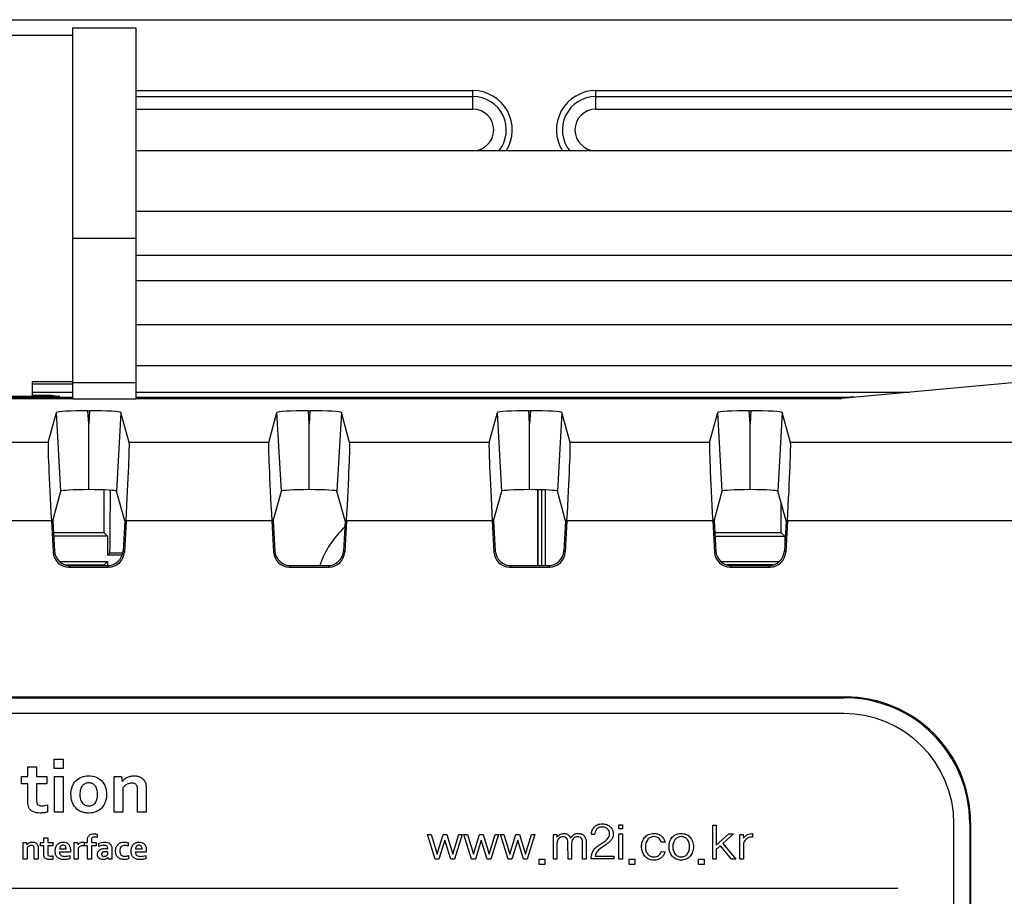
# Model space of a CAD drawing. Header units: millimetres. Extents: x 0 to 1189, y 0 to 841.
# Tile 33 of 44: x 801 to 833, y 582 to 610. Entities that reach past the tile are written whole.
import ezdxf

# ---------------------------------------------------------------- set-up
doc = ezdxf.new("R2010")
doc.units = ezdxf.units.MM
doc.header["$LTSCALE"] = 65.395
for name, color, linetype in [('CLAMP-RX-SHAPE', 7, 'CONTINUOUS'), ('FRONT_CASE-RW07-SHAPE', 7, 'CONTINUOUS'), ('ISO7045-M3X8-4_8-SHAPE', 7, 'CONTINUOUS'), ('LCD_BRACKET-RW07_V2-SHAPE', 7, 'CONTINUOUS'), ('PRODUCT_LABEL_RX-SHAPE', 7, 'CONTINUOUS'), ('REAR_CASE_IO07-SHAPE', 7, 'CONTINUOUS'), ('SEAL_GASKET_RW07-SHAPE', 7, 'CONTINUOUS')]:
    doc.layers.add(name, color=color, linetype=linetype)

msp = doc.modelspace()

# ---------------------------------------------------------------- linework, layer by layer
at = {"layer": 'CLAMP-RX-SHAPE', "color": 7, "linetype": 'Continuous'}
for p, q in [((803.070641, 609.71821), (805.070641, 609.71821)), ((803.070641, 597.941992), (803.070641, 609.718205)), ((805.070641, 609.718205), (805.070641, 597.941992)), ((786.070641, 609.484189), (803.070641, 609.484189)), ((805.070641, 603.03575), (803.070641, 603.03575)), ((801.770641, 598.495512), (801.770641, 598.020269)), ((801.770641, 598.495512), (803.070641, 598.495512)), ((803.070641, 598.464661), (805.070641, 598.464661)), ((803.070641, 598.404786), (801.770641, 598.404786)), ((803.070641, 597.941992), (805.070641, 597.941992))]:
    msp.add_line(p, q, dxfattribs=at)
at = {"layer": 'FRONT_CASE-RW07-SHAPE', "color": 7, "linetype": 'Continuous'}
for p, q in [((765.068585, 609.978399), (974.072696, 609.978399)), ((805.070641, 607.728399), (815.770641, 607.728399)), ((805.070641, 607.538634), (815.770641, 607.538634)), ((815.770641, 607.139182), (815.770641, 607.728399)), ((819.670641, 607.139182), (819.670641, 607.728399)), ((819.670641, 607.728399), (841.670641, 607.728399)), ((819.670641, 607.538634), (841.670641, 607.538634)), ((805.070641, 607.139182), (815.770641, 607.139182)), ((819.670641, 607.139182), (841.670641, 607.139182)), ((801.770641, 598.152309), (803.070641, 598.152309)), ((805.070641, 598.152309), (829.626947, 598.152309)), ((786.070641, 597.993133), (803.070641, 597.993133)), ((802.655587, 598.020269), (798.285695, 598.020269)), ((801.770641, 598.06215), (802.38451, 598.06215)), ((802.344065, 598.020269), (802.38451, 598.06215)), ((802.38451, 598.06215), (802.655587, 598.020269)), ((805.070641, 597.993133), (827.757908, 597.993133)), ((827.891124, 597.994744), (827.757908, 597.993133)), ((827.757908, 597.982651), (827.757908, 597.993133)), ((804.060682, 593.688357), (804.060682, 595.049078)), ((817.960682, 592.646753), (817.960682, 595.052612)), ((818.070641, 592.646753), (818.070641, 595.048677)), ((825.560682, 593.688357), (825.560682, 594.616207)), ((804.060682, 593.688357), (802.448586, 593.688357)), ((804.170641, 593.578399), (802.454764, 593.578399)), ((804.170641, 593.578399), (804.060682, 593.688357)), ((804.170641, 593.578399), (804.170641, 592.978399)), ((825.560682, 593.688357), (823.448586, 593.688357)), ((823.454764, 593.578399), (825.670641, 593.578399)), ((825.670641, 593.578399), (825.560682, 593.688357)), ((825.670641, 593.578399), (825.670641, 593.295787)), ((804.170641, 592.978399), (804.240608, 593.048366)), ((804.631746, 592.978399), (804.170641, 592.978399)), ((804.240608, 593.048366), (804.660688, 593.048366)), ((802.642571, 592.778399), (804.170641, 592.778399)), ((802.835243, 592.66844), (804.060682, 592.66844)), ((804.170641, 592.778399), (804.060682, 592.66844)), ((804.060682, 592.646753), (804.060682, 592.66844)), ((804.170641, 592.778399), (804.170641, 592.646753)), ((823.642571, 592.778399), (825.498711, 592.778399)), ((825.306039, 592.66844), (823.835243, 592.66844))]:
    msp.add_line(p, q, dxfattribs=at)
for centre, radius, start, end in [((815.770641, 606.478399), 1.25, 327.9374725, 90), ((815.770641, 606.478399), 1.060235, 321.2693374, 90), ((819.670641, 606.478399), 1.25, 90, 212.0625275), ((819.670641, 606.478399), 1.060235, 90, 218.7306625), ((815.770641, 606.478399), 0.660783, 270, 90), ((819.670641, 606.478399), 0.660783, 90, 270)]:
    msp.add_arc(centre, radius, start, end, dxfattribs=at)
msp.add_ellipse((804.240456, 595.04829), major_axis=(0, 2), ratio=0.008726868, start_param=-3.132866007, end_param=-1.570796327, dxfattribs=at)
at = {"layer": 'ISO7045-M3X8-4_8-SHAPE', "color": 7, "linetype": 'Continuous'}
msp.add_arc((813.570641, 591.778399), 2.8, 131.8870293, 161.932234, dxfattribs=at)
at = {"layer": 'LCD_BRACKET-RW07_V2-SHAPE', "color": 7, "linetype": 'Continuous'}
for p, q in [((817.829368, 592.646753), (817.829368, 595.056042)), ((817.846821, 592.646753), (817.846821, 595.055638))]:
    msp.add_line(p, q, dxfattribs=at)
at = {"layer": 'PRODUCT_LABEL_RX-SHAPE', "color": 7, "linetype": 'Continuous'}
for p, q in [((827.544394, 587.952152), (785.596887, 587.952152)), ((801.640677, 585.947936), (801.640677, 586.26144)), ((801.640677, 586.26144), (801.91594, 586.26144)), ((801.91594, 586.26144), (801.91594, 585.947936)), ((802.472323, 586.204941), (802.472323, 586.503286)), ((802.472323, 586.503286), (802.761367, 586.503286)), ((802.761367, 586.503286), (802.761367, 586.204941)), ((801.43087, 585.72056), (801.43087, 585.947936)), ((801.43087, 585.947936), (801.640677, 585.947936)), ((801.91594, 585.947936), (802.240813, 585.947936)), ((802.240813, 585.947936), (802.240813, 585.72056)), ((802.761367, 586.204941), (802.472323, 586.204941)), ((802.479558, 584.82139), (802.479558, 585.947936)), ((802.479558, 585.947936), (802.754477, 585.947936)), ((802.754477, 585.947936), (802.754477, 584.82139)), ((804.381941, 584.82139), (804.381941, 585.947936)), ((804.381941, 585.947936), (804.608973, 585.947936)), ((804.608973, 585.947936), (804.634467, 585.79084)), ((801.640677, 585.72056), (801.43087, 585.72056)), ((801.640677, 585.13696), (801.640677, 585.72056)), ((801.91594, 585.72056), (801.91594, 585.172789)), ((802.240813, 585.72056), (801.91594, 585.72056)), ((804.656515, 585.595847), (804.656515, 584.82139)), ((805.123326, 584.82139), (805.123326, 585.509031)), ((805.399967, 585.552439), (805.399967, 584.82139)), ((802.257005, 585.048766), (802.257005, 584.822768)), ((802.754477, 584.82139), (802.479558, 584.82139)), ((804.656515, 584.82139), (804.381941, 584.82139)), ((805.399967, 584.82139), (805.123326, 584.82139)), ((820.398545, 584.289122), (820.398545, 584.41728)), ((820.398545, 584.41728), (820.523602, 584.41728)), ((820.523602, 584.41728), (820.523602, 584.289122)), ((823.383378, 583.329318), (823.383378, 584.411078)), ((823.383378, 584.411078), (823.495343, 584.411078)), ((823.495343, 584.411078), (823.495343, 583.77029)), ((831.044394, 557.504646), (831.044394, 584.452152)), ((803.835204, 584.119279), (803.835204, 584.015926)), ((814.331383, 584.114111), (814.444727, 584.115489)), ((814.574607, 583.327251), (814.331383, 584.114111)), ((814.444727, 584.115489), (814.633174, 583.487792)), ((814.633174, 583.487792), (814.821276, 584.115489)), ((814.821276, 584.115489), (814.941166, 584.115489)), ((814.941166, 584.115489), (815.129612, 583.487792)), ((815.129612, 583.487792), (815.319093, 584.115489)), ((815.42968, 584.114111), (815.187835, 583.327251)), ((815.319093, 584.115489), (815.42968, 584.114111)), ((815.486525, 584.114111), (815.599868, 584.115489)), ((815.729749, 583.327251), (815.486525, 584.114111)), ((815.599868, 584.115489), (815.788315, 583.487792)), ((815.788315, 583.487792), (815.976418, 584.115489)), ((815.976418, 584.115489), (816.096307, 584.115489)), ((816.096307, 584.115489), (816.284754, 583.487792)), ((816.284754, 583.487792), (816.474234, 584.115489)), ((816.584822, 584.114111), (816.342976, 583.327251)), ((816.474234, 584.115489), (816.584822, 584.114111)), ((816.641321, 584.114111), (816.754665, 584.115489)), ((816.884545, 583.327251), (816.641321, 584.114111)), ((816.754665, 584.115489), (816.943112, 583.487792)), ((816.943112, 583.487792), (817.131214, 584.115489)), ((817.131214, 584.115489), (817.251104, 584.115489)), ((817.251104, 584.115489), (817.439551, 583.487792)), ((817.439551, 583.487792), (817.629031, 584.115489)), ((817.739619, 584.114111), (817.497773, 583.327251)), ((817.629031, 584.115489), (817.739619, 584.114111)), ((818.325285, 583.329318), (818.325285, 584.114111)), ((818.325285, 584.114111), (818.437251, 584.114111)), ((818.437251, 584.114111), (818.437251, 584.02316)), ((819.636145, 584.109288), (819.530725, 584.109288)), ((820.523602, 584.289122), (820.398545, 584.289122)), ((820.405091, 583.329318), (820.405091, 584.130647)), ((820.405091, 584.130647), (820.515334, 584.130647)), ((820.515334, 584.130647), (820.517056, 583.327251)), ((823.495343, 583.77029), (823.899109, 584.127202)), ((824.046904, 584.127202), (823.711006, 583.821967)), ((823.899109, 584.127202), (824.046904, 584.127202)), ((824.246375, 583.329318), (824.246375, 584.114111)), ((824.246375, 584.114111), (824.354895, 584.114111)), ((824.354895, 584.114111), (824.35834, 583.989398)), ((824.648762, 584.141672), (824.65014, 584.027983)), ((801.485303, 583.327595), (801.485303, 583.858829)), ((801.485303, 583.858829), (801.593134, 583.858829)), ((801.593134, 583.858829), (801.605537, 583.785104)), ((802.043409, 583.752031), (802.043409, 583.858829)), ((802.043409, 583.858829), (802.141938, 583.858829)), ((802.141938, 583.752031), (802.043409, 583.752031)), ((802.141938, 583.858829), (802.141938, 584.007657)), ((802.141938, 584.007657), (802.272508, 584.007657)), ((802.141938, 583.476423), (802.141938, 583.752031)), ((802.272508, 584.007657), (802.272508, 583.858829)), ((802.272508, 583.858829), (802.425814, 583.858829)), ((802.272508, 583.752031), (802.272508, 583.49296)), ((802.425814, 583.752031), (802.272508, 583.752031)), ((802.425814, 583.858829), (802.425814, 583.752031)), ((803.1107, 583.327595), (803.1107, 583.858829)), ((803.1107, 583.858829), (803.217498, 583.858829)), ((803.217498, 583.858829), (803.229556, 583.785104)), ((803.425582, 583.755476), (803.414902, 583.755476)), ((803.425582, 583.869164), (803.425582, 583.755476)), ((803.437295, 583.752031), (803.437295, 583.858829)), ((803.437295, 583.858829), (803.527557, 583.858829)), ((803.527557, 583.752031), (803.437295, 583.752031)), ((803.527557, 583.858829), (803.527557, 583.92153)), ((803.527557, 583.327595), (803.527557, 583.752031)), ((803.656748, 583.92842), (803.656748, 583.858829)), ((803.656748, 583.858829), (803.804543, 583.858829)), ((803.656748, 583.752031), (803.656748, 583.327595)), ((803.804543, 583.752031), (803.656748, 583.752031)), ((803.804543, 583.858829), (803.804543, 583.752031)), ((803.890326, 583.734117), (803.890326, 583.835403)), ((804.823603, 583.848494), (804.823603, 583.742385)), ((814.881221, 583.935655), (814.693119, 583.327251)), ((815.069323, 583.327251), (814.881221, 583.935655)), ((816.036362, 583.935655), (815.84826, 583.327251)), ((816.224465, 583.327251), (816.036362, 583.935655)), ((817.191159, 583.935655), (817.003057, 583.327251)), ((817.379261, 583.327251), (817.191159, 583.935655)), ((818.437251, 583.820589), (818.437251, 583.329318)), ((818.790718, 583.329318), (818.788995, 583.835058)), ((818.902684, 583.820589), (818.902684, 583.329318)), ((819.254773, 583.329318), (819.25305, 583.835058)), ((819.366738, 583.867442), (819.366738, 583.329318)), ((819.76258, 583.764089), (819.945859, 583.89018)), ((819.996158, 583.79165), (819.817702, 583.669693)), ((821.871324, 583.869509), (821.75109, 583.867442)), ((823.985236, 583.327251), (823.631425, 583.753754)), ((823.711006, 583.821967), (824.121318, 583.327251)), ((824.35834, 583.741351), (824.35834, 583.329318)), ((801.615527, 583.693465), (801.615527, 583.327595)), ((801.836358, 583.327595), (801.836358, 583.652123)), ((801.966238, 583.671416), (801.966238, 583.327595)), ((802.432705, 583.434393), (802.432705, 583.327595)), ((802.988054, 583.554972), (802.639755, 583.554972)), ((802.645956, 583.655568), (802.854729, 583.655568)), ((802.970484, 583.448174), (802.970484, 583.342754)), ((803.239891, 583.68244), (803.239891, 583.327595)), ((804.172824, 583.652123), (804.172824, 583.671416)), ((804.172824, 583.472289), (804.172824, 583.553594)), ((804.303048, 583.684507), (804.303048, 583.48607)), ((804.831871, 583.444039), (804.831871, 583.338619)), ((805.397556, 583.554972), (805.049601, 583.554972)), ((805.055458, 583.655568), (805.264231, 583.655568)), ((805.379641, 583.448174), (805.379641, 583.342754)), ((819.654059, 583.427847), (820.241104, 583.427847)), ((820.241104, 583.427847), (820.241104, 583.334141)), ((821.749712, 583.567718), (821.871324, 583.565651)), ((823.495343, 583.640755), (823.495343, 583.329318)), ((801.615527, 583.327595), (801.485303, 583.327595)), ((801.966238, 583.327595), (801.836358, 583.327595)), ((803.239891, 583.327595), (803.1107, 583.327595)), ((803.656748, 583.327595), (803.527557, 583.327595)), ((804.18936, 583.327595), (804.183848, 583.382717)), ((804.306493, 583.327595), (804.18936, 583.327595)), ((814.693119, 583.327251), (814.574607, 583.327251)), ((815.187835, 583.327251), (815.069323, 583.327251)), ((815.84826, 583.327251), (815.729749, 583.327251)), ((816.342976, 583.327251), (816.224465, 583.327251)), ((817.003057, 583.327251), (816.884545, 583.327251)), ((817.497773, 583.327251), (817.379261, 583.327251)), ((817.874322, 583.153618), (817.874322, 583.327251)), ((817.874322, 583.327251), (818.054156, 583.327251)), ((818.054156, 583.153618), (817.874322, 583.153618)), ((818.054156, 583.327251), (818.054156, 583.153618)), ((818.437251, 583.329318), (818.325285, 583.329318)), ((818.902684, 583.329318), (818.790718, 583.329318)), ((819.366738, 583.329318), (819.254773, 583.329318)), ((820.241104, 583.334141), (819.524179, 583.335519)), ((820.517056, 583.327251), (820.405091, 583.329318)), ((820.73582, 583.153618), (820.73582, 583.327251)), ((820.73582, 583.327251), (820.915654, 583.327251)), ((820.915654, 583.153618), (820.73582, 583.153618)), ((820.915654, 583.327251), (820.915654, 583.153618)), ((822.932414, 583.153618), (822.932414, 583.327251)), ((822.932414, 583.327251), (823.112248, 583.327251)), ((823.112248, 583.153618), (822.932414, 583.153618)), ((823.112248, 583.327251), (823.112248, 583.153618)), ((823.495343, 583.329318), (823.383378, 583.329318)), ((824.121318, 583.327251), (823.985236, 583.327251)), ((824.35834, 583.329318), (824.246375, 583.329318)), ((784.259814, 582.407065), (829.259681, 582.407065))]:
    msp.add_line(p, q, dxfattribs=at)
msp.add_arc((827.544394, 584.452152), 3.5, 0, 90, dxfattribs=at)
for points, knots in [([(803.006396, 585.411657), (803.008728, 585.484533), (803.03277, 585.629659), (803.145583, 585.822162), (803.337607, 585.951739), (803.57185, 585.986796), (803.806257, 585.952379), (803.999571, 585.822508), (804.115454, 585.621303), (804.137079, 585.466054), (804.136995, 585.384318)], [0, 0, 0, 0, 0.120253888, 0.240646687, 0.359926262, 0.491678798, 0.625496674, 0.744776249, 0.864775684, 1, 1, 1, 1]), ([(804.63929, 585.79084), (804.657134, 585.815667), (804.701054, 585.864632), (804.786631, 585.923532), (804.893157, 585.965357), (805.012418, 585.979222), (805.131821, 585.96717), (805.240759, 585.92256), (805.330048, 585.842293), (805.379169, 585.744984), (805.398213, 585.644843), (805.399967, 585.585322), (805.399967, 585.552439)], [0, 0, 0, 0, 0.084682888, 0.180414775, 0.285253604, 0.398397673, 0.509811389, 0.614429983, 0.718924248, 0.835570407, 0.908925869, 1, 1, 1, 1]), ([(803.852429, 585.384318), (803.852395, 585.437288), (803.841671, 585.533565), (803.78483, 585.658041), (803.687775, 585.736635), (803.57129, 585.75503), (803.455, 585.736296), (803.358855, 585.657824), (803.301606, 585.533638), (803.289918, 585.431453), (803.290595, 585.37242), (803.290743, 585.366475)], [0, 0, 0, 0, 0.151033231, 0.273623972, 0.381858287, 0.4925345, 0.601277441, 0.70925405, 0.831991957, 0.983069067, 1, 1, 1, 1]), ([(805.123326, 585.509031), (805.123326, 585.535239), (805.12224, 585.580517), (805.109032, 585.658569), (805.048639, 585.733327), (804.922567, 585.752361), (804.77756, 585.7172), (804.691741, 585.640911), (804.656515, 585.595847)], [0, 0, 0, 0, 0.117151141, 0.202228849, 0.351359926, 0.507763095, 0.744321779, 1, 1, 1, 1]), ([(804.136995, 585.384318), (804.13695, 585.341606), (804.130792, 585.259577), (804.092816, 585.108759), (803.998826, 584.943328), (803.805082, 584.816447), (803.609884, 584.785987), (803.449912, 584.798871), (803.301731, 584.83888), (803.142571, 584.943323), (803.028451, 585.146781), (803.004699, 585.311186), (803.006104, 585.402547), (803.006396, 585.411657)], [0, 0, 0, 0, 0.068415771, 0.131829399, 0.249246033, 0.364623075, 0.491456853, 0.559323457, 0.621773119, 0.73699685, 0.854130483, 0.985446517, 1, 1, 1, 1]), ([(803.290743, 585.366475), (803.291928, 585.318908), (803.303938, 585.228558), (803.359008, 585.10907), (803.456724, 585.031843), (803.572896, 585.011689), (803.688844, 585.031816), (803.785023, 585.109465), (803.829894, 585.207906), (803.849284, 585.30239), (803.852448, 585.35586), (803.852429, 585.384318)], [0, 0, 0, 0, 0.139857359, 0.266744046, 0.378351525, 0.492429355, 0.605177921, 0.715717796, 0.842299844, 0.916211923, 1, 1, 1, 1]), ([(802.257005, 584.822768), (802.22125, 584.811391), (802.143908, 584.797408), (801.988725, 584.78758), (801.831584, 584.805307), (801.714308, 584.888584), (801.647526, 584.990279), (801.640677, 585.080681), (801.640677, 585.13696)], [0, 0, 0, 0, 0.136408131, 0.283234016, 0.568577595, 0.684292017, 0.795394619, 1, 1, 1, 1]), ([(801.91594, 585.172789), (801.91594, 585.139998), (801.917854, 585.078374), (801.992973, 585.027748), (802.076721, 585.021343), (802.166964, 585.030078), (802.228123, 585.040824), (802.257005, 585.048766)], [0, 0, 0, 0, 0.22552135, 0.376016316, 0.57453141, 0.793992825, 1, 1, 1, 1]), ([(819.530725, 584.109288), (819.53022, 584.150347), (819.545251, 584.235367), (819.610546, 584.349954), (819.726326, 584.437526), (819.87589, 584.455995), (820.02359, 584.437979), (820.141984, 584.36079), (820.21416, 584.251117), (820.225586, 584.167219), (820.224912, 584.125824)], [0, 0, 0, 0, 0.114648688, 0.235332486, 0.361184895, 0.503815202, 0.644833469, 0.76885968, 0.885632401, 1, 1, 1, 1]), ([(819.945859, 583.89018), (819.986993, 583.918908), (820.045467, 583.966115), (820.09866, 584.051605), (820.110645, 584.130183), (820.100144, 584.214143), (820.049904, 584.289222), (819.969263, 584.338366), (819.870373, 584.350511), (819.784995, 584.340383), (819.74112, 584.315258), (819.728884, 584.306272)], [0, 0, 0, 0, 0.186097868, 0.273827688, 0.366433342, 0.475477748, 0.5802345, 0.68994885, 0.814700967, 0.944229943, 1, 1, 1, 1]), ([(803.527557, 583.92153), (803.527557, 583.954306), (803.533476, 584.014548), (803.581323, 584.087674), (803.652206, 584.128903), (803.725036, 584.13713), (803.786403, 584.130282), (803.820403, 584.125035), (803.835204, 584.119279)], [0, 0, 0, 0, 0.224219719, 0.401579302, 0.576323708, 0.767528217, 0.891356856, 1, 1, 1, 1]), ([(818.437251, 584.02316), (818.462804, 584.057941), (818.51302, 584.106099), (818.602061, 584.142681), (818.676162, 584.14588), (818.745871, 584.135046), (818.817946, 584.094818), (818.856963, 584.04497), (818.872022, 584.008691)], [0, 0, 0, 0, 0.245089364, 0.381234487, 0.538268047, 0.660352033, 0.776935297, 1, 1, 1, 1]), ([(818.788995, 583.835058), (818.788995, 583.886824), (818.783857, 583.967342), (818.70622, 584.036945), (818.629817, 584.043055), (818.551095, 584.029031), (818.463358, 583.960394), (818.437251, 583.875028), (818.437251, 583.820589)], [0, 0, 0, 0, 0.251531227, 0.354010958, 0.477558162, 0.608727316, 0.735481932, 1, 1, 1, 1]), ([(818.872022, 584.008691), (818.881761, 584.022415), (818.910335, 584.052507), (818.960722, 584.102269), (819.043221, 584.14428), (819.144575, 584.146843), (819.248201, 584.12813), (819.32102, 584.05495), (819.357764, 583.964936), (819.366738, 583.899914), (819.366738, 583.867442)], [0, 0, 0, 0, 0.070909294, 0.17410008, 0.29793592, 0.449171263, 0.595139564, 0.726919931, 0.863174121, 1, 1, 1, 1]), ([(819.25305, 583.835058), (819.25305, 583.886775), (819.248488, 583.966978), (819.171537, 584.037098), (819.095236, 584.042938), (819.017114, 584.029397), (818.927368, 583.962602), (818.902684, 583.875679), (818.902684, 583.820589)], [0, 0, 0, 0, 0.251209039, 0.352917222, 0.476286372, 0.607033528, 0.732403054, 1, 1, 1, 1]), ([(819.728884, 584.306272), (819.716647, 584.297285), (819.661337, 584.246181), (819.637093, 584.16805), (819.636145, 584.109288)], [0, 0, 0, 0, 0.203722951, 1, 1, 1, 1]), ([(820.224912, 584.125824), (820.224252, 584.085282), (820.211747, 584.010163), (820.152217, 583.917016), (820.075738, 583.850812), (820.023368, 583.810021), (819.996158, 583.79165)], [0, 0, 0, 0, 0.28475157, 0.529090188, 0.76696395, 1, 1, 1, 1]), ([(821.146811, 583.869176), (821.148585, 583.875121), (821.166389, 583.9306), (821.220449, 584.028388), (821.350566, 584.127049), (821.50583, 584.149939), (821.652374, 584.132216), (821.764502, 584.060651), (821.837331, 583.970432), (821.865579, 583.902188), (821.871324, 583.869509)], [0, 0, 0, 0, 0.019045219, 0.178747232, 0.334332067, 0.501588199, 0.647823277, 0.778541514, 0.898146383, 1, 1, 1, 1]), ([(821.75109, 583.867442), (821.746488, 583.887326), (821.727321, 583.928942), (821.683352, 583.987871), (821.608927, 584.036354), (821.509531, 584.047322), (821.401825, 584.02918), (821.278777, 583.926884), (821.237296, 583.763139), (821.250638, 583.643721), (821.260961, 583.606746)], [0, 0, 0, 0, 0.068414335, 0.151145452, 0.244364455, 0.356482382, 0.478877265, 0.600417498, 0.871158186, 1, 1, 1, 1]), ([(822.101112, 583.41889), (822.031263, 583.500655), (821.982372, 583.672062), (822.012861, 583.886555), (822.091597, 584.029168), (822.222058, 584.126941), (822.38409, 584.151413), (822.546262, 584.126899), (822.633893, 584.061512), (822.667831, 584.02316)], [0, 0, 0, 0, 0.250617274, 0.382668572, 0.504963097, 0.623938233, 0.752127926, 0.880616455, 1, 1, 1, 1]), ([(822.577914, 583.491237), (822.602452, 583.521781), (822.641541, 583.596255), (822.656912, 583.721709), (822.641545, 583.847224), (822.585851, 583.954709), (822.495953, 584.029124), (822.384093, 584.049161), (822.272348, 584.02918), (822.210638, 583.977667), (822.185594, 583.945345), (822.183, 583.941834)], [0, 0, 0, 0, 0.1246019, 0.260044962, 0.396662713, 0.520862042, 0.636461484, 0.75401654, 0.871169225, 0.986233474, 1, 1, 1, 1]), ([(824.35834, 583.989398), (824.373874, 584.015178), (824.413355, 584.063298), (824.490883, 584.11279), (824.572471, 584.134783), (824.625085, 584.141672), (824.648762, 584.141672)], [0, 0, 0, 0, 0.264086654, 0.536885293, 0.792254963, 1, 1, 1, 1]), ([(801.607259, 583.785104), (801.616011, 583.796519), (801.636893, 583.819103), (801.676353, 583.848007), (801.727459, 583.865947), (801.783442, 583.873515), (801.839922, 583.867615), (801.892219, 583.847422), (801.932697, 583.807785), (801.957659, 583.76305), (801.964385, 583.715459), (801.966238, 583.68729), (801.966238, 583.671416)], [0, 0, 0, 0, 0.084359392, 0.179484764, 0.283694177, 0.398475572, 0.508253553, 0.613941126, 0.720193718, 0.834372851, 0.906901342, 1, 1, 1, 1]), ([(801.836358, 583.652123), (801.836358, 583.664093), (801.834682, 583.68568), (801.828722, 583.722298), (801.800897, 583.758465), (801.741299, 583.766014), (801.674047, 583.748769), (801.632199, 583.714624), (801.615527, 583.693465)], [0, 0, 0, 0, 0.113797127, 0.205450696, 0.351400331, 0.507712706, 0.743900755, 1, 1, 1, 1]), ([(802.970484, 583.342754), (802.945594, 583.334457), (802.884288, 583.320998), (802.785764, 583.308525), (802.679498, 583.322021), (802.582217, 583.367988), (802.531191, 583.44402), (802.509734, 583.518413), (802.50437, 583.603817), (802.51695, 583.706106), (802.576807, 583.802521), (802.640497, 583.844588), (802.67746, 583.857642), (802.684228, 583.859712)], [0, 0, 0, 0, 0.080442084, 0.191919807, 0.302857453, 0.405216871, 0.511306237, 0.571398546, 0.641422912, 0.772701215, 0.880338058, 0.978379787, 1, 1, 1, 1]), ([(802.756199, 583.770635), (802.7412, 583.770635), (802.711727, 583.765289), (802.676224, 583.738529), (802.654469, 583.699932), (802.647945, 583.670814), (802.645956, 583.655568)], [0, 0, 0, 0, 0.256808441, 0.494324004, 0.73676887, 1, 1, 1, 1]), ([(802.684228, 583.859712), (802.707914, 583.866959), (802.764345, 583.875422), (802.851133, 583.863352), (802.931978, 583.810477), (802.982321, 583.716555), (802.990837, 583.626685), (802.988945, 583.570111), (802.988054, 583.554972)], [0, 0, 0, 0, 0.141574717, 0.322427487, 0.491057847, 0.674894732, 0.913008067, 1, 1, 1, 1]), ([(802.854729, 583.655568), (802.854729, 583.670656), (802.850678, 583.699484), (802.832712, 583.738281), (802.79944, 583.765687), (802.770861, 583.770635), (802.756199, 583.770635)], [0, 0, 0, 0, 0.267010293, 0.507865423, 0.740521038, 1, 1, 1, 1]), ([(803.231967, 583.785104), (803.247151, 583.810747), (803.293245, 583.859194), (803.370482, 583.874077), (803.414569, 583.870012), (803.425582, 583.869164)], [0, 0, 0, 0, 0.40153627, 0.851170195, 1, 1, 1, 1]), ([(803.414902, 583.755476), (803.379371, 583.755476), (803.313148, 583.74805), (803.255741, 583.707536), (803.239891, 583.68244)], [0, 0, 0, 0, 0.544839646, 1, 1, 1, 1]), ([(803.835204, 584.015926), (803.820784, 584.019623), (803.792072, 584.026141), (803.74987, 584.027906), (803.710343, 584.027862), (803.676613, 584.008456), (803.660271, 583.971389), (803.656748, 583.943962), (803.656748, 583.92842)], [0, 0, 0, 0, 0.18311466, 0.360044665, 0.520286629, 0.662246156, 0.80882503, 1, 1, 1, 1]), ([(803.890326, 583.835403), (803.918095, 583.847059), (803.97746, 583.864557), (804.073027, 583.874737), (804.166805, 583.864783), (804.246576, 583.825683), (804.294592, 583.761071), (804.303048, 583.710002), (804.303048, 583.684507)], [0, 0, 0, 0, 0.173898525, 0.354553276, 0.552612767, 0.711014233, 0.852787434, 1, 1, 1, 1]), ([(804.172824, 583.671416), (804.172824, 583.683954), (804.170463, 583.70962), (804.147362, 583.742938), (804.106747, 583.764877), (804.047393, 583.77126), (803.972537, 583.761376), (803.918834, 583.743619), (803.890326, 583.734117)], [0, 0, 0, 0, 0.110179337, 0.21990018, 0.341067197, 0.504339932, 0.735920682, 1, 1, 1, 1]), ([(804.831871, 583.338619), (804.812138, 583.33122), (804.7677, 583.317627), (804.685146, 583.309498), (804.589924, 583.323469), (804.495751, 583.374632), (804.432103, 583.467774), (804.415256, 583.588936), (804.434299, 583.711909), (804.50085, 583.806896), (804.5604, 583.841048), (804.589292, 583.851931)], [0, 0, 0, 0, 0.069658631, 0.15282461, 0.272385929, 0.382552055, 0.497325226, 0.630680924, 0.778228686, 0.898731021, 1, 1, 1, 1]), ([(804.823603, 583.742385), (804.806975, 583.749775), (804.770677, 583.760523), (804.71294, 583.768842), (804.653318, 583.759222), (804.598164, 583.727515), (804.561, 583.665789), (804.552913, 583.592823), (804.561472, 583.522604), (804.591028, 583.46547), (804.624777, 583.441263), (804.643424, 583.433015)], [0, 0, 0, 0, 0.095999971, 0.19850759, 0.305487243, 0.408772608, 0.523737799, 0.670777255, 0.788426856, 0.893357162, 1, 1, 1, 1]), ([(804.589292, 583.851931), (804.592502, 583.85314), (804.626662, 583.865309), (804.685728, 583.874588), (804.76188, 583.867147), (804.804256, 583.855935), (804.823603, 583.848494)], [0, 0, 0, 0, 0.042794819, 0.452420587, 0.73943162, 1, 1, 1, 1]), ([(805.379641, 583.342754), (805.354594, 583.334575), (805.293447, 583.321023), (805.195178, 583.308561), (805.089322, 583.321883), (804.99273, 583.368438), (804.94099, 583.44382), (804.919593, 583.518429), (804.914252, 583.603792), (804.926463, 583.70599), (804.985978, 583.80275), (805.049905, 583.844576), (805.087026, 583.857648), (805.093823, 583.859723)], [0, 0, 0, 0, 0.080848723, 0.191714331, 0.30239163, 0.404207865, 0.510790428, 0.570930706, 0.641010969, 0.772337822, 0.87987197, 0.978285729, 1, 1, 1, 1]), ([(805.165356, 583.770635), (805.150582, 583.770635), (805.12133, 583.76515), (805.086165, 583.738342), (805.063462, 583.700212), (805.057116, 583.670826), (805.055458, 583.655568)], [0, 0, 0, 0, 0.253534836, 0.491593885, 0.736630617, 1, 1, 1, 1]), ([(805.093823, 583.859723), (805.117614, 583.866988), (805.173901, 583.875461), (805.260524, 583.863025), (805.341986, 583.810848), (805.391002, 583.71631), (805.402902, 583.626696), (805.398447, 583.570125), (805.397556, 583.554972)], [0, 0, 0, 0, 0.142029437, 0.321521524, 0.491192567, 0.674640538, 0.912955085, 1, 1, 1, 1]), ([(805.264231, 583.655568), (805.264231, 583.670624), (805.261234, 583.699646), (805.242429, 583.738318), (805.208931, 583.765694), (805.18013, 583.770635), (805.165356, 583.770635)], [0, 0, 0, 0, 0.265409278, 0.506233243, 0.739554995, 1, 1, 1, 1]), ([(819.524179, 583.335519), (819.525231, 583.370235), (819.534642, 583.441304), (819.560582, 583.553493), (819.636036, 583.670626), (819.715872, 583.731949), (819.76258, 583.764089)], [0, 0, 0, 0, 0.203212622, 0.418644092, 0.668265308, 1, 1, 1, 1]), ([(821.871324, 583.565651), (821.862586, 583.531748), (821.832172, 583.463936), (821.759536, 583.374244), (821.649165, 583.30615), (821.505012, 583.289443), (821.350308, 583.31307), (821.175351, 583.447077), (821.112906, 583.665214), (821.132625, 583.821616), (821.146811, 583.869176)], [0, 0, 0, 0, 0.082843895, 0.173054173, 0.270002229, 0.380944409, 0.509984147, 0.630522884, 0.88255511, 1, 1, 1, 1]), ([(822.667831, 584.02316), (822.702668, 583.983792), (822.756953, 583.886969), (822.779698, 583.721655), (822.756521, 583.556033), (822.677256, 583.413119), (822.546819, 583.313228), (822.384063, 583.287458), (822.221604, 583.313258), (822.134519, 583.379785), (822.101112, 583.41889)], [0, 0, 0, 0, 0.121727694, 0.252942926, 0.383428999, 0.506263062, 0.625726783, 0.75348115, 0.880938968, 1, 1, 1, 1]), ([(822.183, 583.941834), (822.162252, 583.91375), (822.127596, 583.842707), (822.112645, 583.721748), (822.128306, 583.596268), (822.183336, 583.488933), (822.271834, 583.412646), (822.384155, 583.392007), (822.496214, 583.412648), (822.555102, 583.462523), (822.577914, 583.491237)], [0, 0, 0, 0, 0.11305707, 0.253289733, 0.392316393, 0.519919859, 0.639102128, 0.759481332, 0.880273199, 1, 1, 1, 1]), ([(823.631425, 583.753754), (823.62293, 583.747725), (823.600684, 583.729868), (823.564293, 583.699806), (823.527744, 583.667837), (823.504477, 583.64816), (823.495343, 583.640755)], [0, 0, 0, 0, 0.176647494, 0.483333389, 0.800591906, 1, 1, 1, 1]), ([(824.65014, 584.027983), (824.623664, 584.027983), (824.570241, 584.02579), (824.494394, 584.002937), (824.434765, 583.957095), (824.369922, 583.877277), (824.35834, 583.795435), (824.35834, 583.741351)], [0, 0, 0, 0, 0.171118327, 0.344335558, 0.501646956, 0.650455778, 1, 1, 1, 1]), ([(802.432705, 583.327595), (802.415616, 583.323526), (802.379727, 583.315699), (802.306301, 583.310866), (802.217376, 583.319398), (802.14581, 583.391541), (802.141938, 583.449671), (802.141938, 583.476423)], [0, 0, 0, 0, 0.135680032, 0.282416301, 0.570653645, 0.7933745, 1, 1, 1, 1]), ([(802.272508, 583.49296), (802.272508, 583.477735), (802.275104, 583.433692), (802.340299, 583.419121), (802.39023, 583.426315), (802.419106, 583.43153), (802.432705, 583.434393)], [0, 0, 0, 0, 0.225424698, 0.570547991, 0.794228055, 1, 1, 1, 1]), ([(802.639755, 583.554972), (802.64189, 583.533016), (802.649527, 583.491922), (802.6905, 583.445458), (802.745726, 583.421985), (802.786453, 583.417168), (802.807876, 583.417168)], [0, 0, 0, 0, 0.272908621, 0.498510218, 0.734967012, 1, 1, 1, 1]), ([(802.807876, 583.417168), (802.834483, 583.417168), (802.889444, 583.426316), (802.943269, 583.439102), (802.970484, 583.448174)], [0, 0, 0, 0, 0.481186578, 1, 1, 1, 1]), ([(804.181092, 583.382717), (804.17216, 583.375409), (804.155283, 583.355838), (804.118015, 583.33697), (804.075403, 583.315922), (804.017515, 583.310802), (803.954221, 583.320165), (803.892995, 583.354547), (803.855677, 583.413803), (803.841725, 583.485502), (803.85515, 583.555581), (803.881895, 583.593335), (803.895532, 583.607098)], [0, 0, 0, 0, 0.059042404, 0.130175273, 0.211251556, 0.300591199, 0.422093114, 0.534838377, 0.647594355, 0.768572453, 0.901766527, 1, 1, 1, 1]), ([(803.895532, 583.607098), (803.898941, 583.610538), (803.921203, 583.631216), (803.974773, 583.659969), (804.05097, 583.666771), (804.118282, 583.663736), (804.155976, 583.656041), (804.172824, 583.652123)], [0, 0, 0, 0, 0.049283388, 0.308885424, 0.606342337, 0.822416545, 1, 1, 1, 1]), ([(804.172824, 583.553594), (804.158615, 583.556841), (804.128329, 583.562065), (804.073243, 583.566342), (804.002306, 583.561047), (803.974315, 583.49894), (803.982579, 583.457363), (804.000436, 583.432515), (804.020342, 583.422908), (804.032043, 583.419927), (804.034547, 583.419395)], [0, 0, 0, 0, 0.132525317, 0.276996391, 0.51303987, 0.709218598, 0.805053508, 0.890883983, 0.976816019, 1, 1, 1, 1]), ([(804.034547, 583.419395), (804.042061, 583.4178), (804.062219, 583.41601), (804.093944, 583.421149), (804.126344, 583.434421), (804.1529, 583.451625), (804.166507, 583.465972), (804.172824, 583.472289)], [0, 0, 0, 0, 0.148774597, 0.390415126, 0.616869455, 0.826246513, 1, 1, 1, 1]), ([(804.303048, 583.48607), (804.303048, 583.455749), (804.304088, 583.402913), (804.30569, 583.350099), (804.306493, 583.327595)], [0, 0, 0, 0, 0.573826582, 1, 1, 1, 1]), ([(804.643424, 583.433015), (804.665032, 583.423458), (804.710843, 583.415284), (804.774473, 583.426184), (804.814312, 583.436314), (804.831871, 583.444039)], [0, 0, 0, 0, 0.364515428, 0.701460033, 1, 1, 1, 1]), ([(805.049601, 583.554972), (805.050825, 583.532946), (805.059784, 583.492096), (805.0999, 583.445352), (805.155497, 583.421899), (805.196416, 583.417168), (805.218066, 583.417168)], [0, 0, 0, 0, 0.272393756, 0.496643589, 0.732654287, 1, 1, 1, 1]), ([(805.218066, 583.417168), (805.244332, 583.417168), (805.298881, 583.426595), (805.352528, 583.438801), (805.379641, 583.448174)], [0, 0, 0, 0, 0.477958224, 1, 1, 1, 1]), ([(819.817702, 583.669693), (819.775075, 583.640388), (819.704101, 583.567547), (819.663274, 583.47429), (819.654059, 583.427847)], [0, 0, 0, 0, 0.522105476, 1, 1, 1, 1]), ([(821.260961, 583.606746), (821.262251, 583.602124), (821.274873, 583.560201), (821.312662, 583.487411), (821.401599, 583.412804), (821.504784, 583.3939), (821.596844, 583.405813), (821.689348, 583.455361), (821.735755, 583.52142), (821.749712, 583.567718)], [0, 0, 0, 0, 0.02185045, 0.199223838, 0.364447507, 0.530611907, 0.660518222, 0.78008653, 1, 1, 1, 1])]:
    msp.add_open_spline(points, degree=3, knots=knots, dxfattribs=at)
at = {"layer": 'REAR_CASE_IO07-SHAPE', "color": 7, "linetype": 'Continuous'}
for p, q in [((834.686111, 598.611544), (827.469232, 597.956447)), ((786.070641, 597.956447), (803.070641, 597.956447)), ((805.070641, 597.956447), (827.469232, 597.956447)), ((802.284927, 596.560784), (802.548772, 597.511896)), ((802.689415, 595.008465), (802.548772, 597.511896)), ((803.570641, 597.147992), (803.547304, 597.563389)), ((803.547304, 597.563389), (803.593978, 597.563389)), ((803.593978, 597.563389), (803.570641, 597.147992)), ((804.592509, 597.511896), (804.451867, 595.008465)), ((804.856355, 596.560784), (804.592509, 597.511896)), ((809.284927, 596.560784), (809.548772, 597.511896)), ((809.689415, 595.008465), (809.548772, 597.511896)), ((810.570641, 597.147992), (810.547304, 597.563389)), ((810.547304, 597.563389), (810.593978, 597.563389)), ((810.593978, 597.563389), (810.570641, 597.147992)), ((811.592509, 597.511896), (811.451867, 595.008465)), ((811.856355, 596.560784), (811.592509, 597.511896)), ((816.284927, 596.560784), (816.548772, 597.511896)), ((816.689415, 595.008465), (816.548772, 597.511896)), ((817.570641, 597.147992), (817.547304, 597.563389)), ((817.547304, 597.563389), (817.593978, 597.563389)), ((817.593978, 597.563389), (817.570641, 597.147992)), ((818.592509, 597.511896), (818.451867, 595.008465)), ((818.856355, 596.560784), (818.592509, 597.511896)), ((823.284927, 596.560784), (823.548772, 597.511896)), ((823.689415, 595.008465), (823.548772, 597.511896)), ((824.570641, 597.147992), (824.547304, 597.563389)), ((824.547304, 597.563389), (824.593978, 597.563389)), ((824.593978, 597.563389), (824.570641, 597.147992)), ((825.592509, 597.511896), (825.451867, 595.008465)), ((825.856355, 596.560784), (825.592509, 597.511896)), ((803.570641, 595.059597), (803.570641, 597.147992)), ((810.570641, 595.059597), (810.570641, 597.147992)), ((817.570641, 595.059597), (817.570641, 597.147992)), ((824.570641, 595.059597), (824.570641, 597.147992)), ((802.284927, 596.560784), (797.856355, 596.560784)), ((809.284927, 596.560784), (804.856355, 596.560784)), ((816.284927, 596.560784), (811.856355, 596.560784)), ((823.284927, 596.560784), (818.856355, 596.560784)), ((833.766439, 596.560784), (825.856355, 596.560784)), ((802.427471, 594.06421), (802.689415, 595.008465)), ((804.713811, 594.06421), (804.451867, 595.008465)), ((809.427471, 594.06421), (809.689415, 595.008465)), ((811.713811, 594.06421), (811.451867, 595.008465)), ((816.427471, 594.06421), (816.689415, 595.008465)), ((818.713811, 594.06421), (818.451867, 595.008465)), ((823.427471, 594.06421), (823.689415, 595.008465)), ((825.713811, 594.06421), (825.451867, 595.008465)), ((802.383764, 594.06421), (797.757517, 594.06421)), ((802.383764, 594.06421), (802.439338, 593.074998)), ((802.427471, 594.06421), (802.480593, 593.118635)), ((804.713811, 594.06421), (804.660688, 593.118635)), ((804.757517, 594.06421), (804.701943, 593.074998)), ((809.383764, 594.06421), (804.757517, 594.06421)), ((809.383764, 594.06421), (809.439338, 593.074998)), ((809.427471, 594.06421), (809.480593, 593.118635)), ((811.713811, 594.06421), (811.660688, 593.118635)), ((811.757517, 594.06421), (811.701943, 593.074998)), ((816.383764, 594.06421), (811.757517, 594.06421)), ((816.383764, 594.06421), (816.439338, 593.074998)), ((816.427471, 594.06421), (816.480593, 593.118635)), ((818.713811, 594.06421), (818.660688, 593.118635)), ((818.757517, 594.06421), (818.701943, 593.074998)), ((823.383764, 594.06421), (818.757517, 594.06421)), ((823.383764, 594.06421), (823.439338, 593.074998)), ((823.427471, 594.06421), (823.480593, 593.118635)), ((825.713811, 594.06421), (825.660688, 593.118635)), ((825.757517, 594.06421), (825.701943, 593.074998)), ((834.216637, 594.06421), (825.757517, 594.06421)), ((802.480593, 593.118635), (802.439338, 593.074998)), ((804.660688, 593.118635), (804.701943, 593.074998)), ((809.480593, 593.118635), (809.439338, 593.074998)), ((811.660688, 593.118635), (811.701943, 593.074998)), ((816.480593, 593.118635), (816.439338, 593.074998)), ((818.660688, 593.118635), (818.701943, 593.074998)), ((823.480593, 593.118635), (823.439338, 593.074998)), ((825.660688, 593.118635), (825.701943, 593.074998)), ((802.97973, 592.646753), (802.938475, 592.603115)), ((802.938475, 592.603115), (804.202807, 592.603115)), ((802.97973, 592.646753), (804.161552, 592.646753)), ((804.161552, 592.646753), (804.202807, 592.603115)), ((809.97973, 592.646753), (809.938475, 592.603115)), ((809.938475, 592.603115), (811.202807, 592.603115)), ((809.97973, 592.646753), (811.161552, 592.646753)), ((811.161552, 592.646753), (811.202807, 592.603115)), ((816.97973, 592.646753), (816.938475, 592.603115)), ((816.938475, 592.603115), (818.202807, 592.603115)), ((816.97973, 592.646753), (818.161552, 592.646753)), ((818.161552, 592.646753), (818.202807, 592.603115)), ((823.97973, 592.646753), (823.938475, 592.603115)), ((823.938475, 592.603115), (825.202807, 592.603115)), ((823.97973, 592.646753), (825.161552, 592.646753)), ((825.161552, 592.646753), (825.202807, 592.603115)), ((785.55542, 588.478399), (827.585862, 588.478399)), ((785.581666, 588.452152), (827.559615, 588.452152)), ((827.585862, 588.478399), (827.559615, 588.452152)), ((831.570641, 584.49362), (831.544394, 584.467374)), ((831.544394, 584.467374), (831.544394, 557.489424)), ((831.570641, 584.49362), (831.570641, 557.463178))]:
    msp.add_line(p, q, dxfattribs=at)
for centre, major_axis, ratio, start_param, end_param in [((803.550248, 597.510981), (1.001581, -0.000154), 0.052324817, 1.573744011, 3.127087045), ((803.591033, 597.510981), (1.001581, 0.000154), 0.052324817, 0.014505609, 1.567848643), ((810.550248, 597.510981), (1.001581, -0.000154), 0.052324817, 1.573744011, 3.127087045), ((810.591033, 597.510981), (1.001581, 0.000154), 0.052324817, 0.014505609, 1.567848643), ((817.550248, 597.510981), (1.001581, -0.000154), 0.052324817, 1.573744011, 3.127087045), ((817.591033, 597.510981), (1.001581, 0.000154), 0.052324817, 0.014505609, 1.567848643), ((824.550248, 597.510981), (1.001581, -0.000154), 0.052324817, 1.573744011, 3.127087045), ((824.591033, 597.510981), (1.001581, 0.000154), 0.052324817, 0.014505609, 1.567848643), ((802.427471, 594.06421), (-0.140492, 2.499999), 0.017427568, 0.051380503, 1.569816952), ((804.713811, 594.06421), (0.140492, 2.499999), 0.017427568, -1.569816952, -0.051380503), ((809.427471, 594.06421), (-0.140492, 2.499999), 0.017427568, 0.051380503, 1.569816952), ((811.713811, 594.06421), (0.140492, 2.499999), 0.017427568, -1.569816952, -0.051380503), ((816.427471, 594.06421), (-0.140492, 2.499999), 0.017427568, 0.051380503, 1.569816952), ((818.713811, 594.06421), (0.140492, 2.499999), 0.017427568, -1.569816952, -0.051380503), ((823.427471, 594.06421), (-0.140492, 2.499999), 0.017427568, 0.051380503, 1.569816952), ((825.713811, 594.06421), (0.140492, 2.499999), 0.017427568, -1.569816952, -0.051380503), ((803.69089, 595.00755), (1.001581, -0.000154), 0.052324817, 1.691154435, 3.127087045), ((803.450391, 595.00755), (1.001581, 0.000154), 0.052324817, 0.014505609, 1.450438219), ((810.69089, 595.00755), (1.001581, -0.000154), 0.052324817, 1.691154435, 3.127087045), ((810.450391, 595.00755), (1.001581, 0.000154), 0.052324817, 0.014505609, 1.450438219), ((817.69089, 595.00755), (1.001581, -0.000154), 0.052324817, 1.691154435, 3.127087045), ((817.450391, 595.00755), (1.001581, 0.000154), 0.052324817, 0.014505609, 1.450438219), ((824.69089, 595.00755), (1.001581, -0.000154), 0.052324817, 1.691154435, 3.127087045), ((824.450391, 595.00755), (1.001581, 0.000154), 0.052324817, 0.014505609, 1.450438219), ((802.979874, 593.146829), (-0.343594, -0.363439), 0.999711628, -0.757193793, 0.757193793), ((804.161408, 593.146829), (0.343594, -0.363439), 0.999711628, -0.757193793, 0.757193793), ((809.979874, 593.146829), (-0.343594, -0.363439), 0.999711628, -0.757193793, 0.757193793), ((811.161408, 593.146829), (0.343594, -0.363439), 0.999711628, -0.757193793, 0.757193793), ((816.979874, 593.146829), (-0.343594, -0.363439), 0.999711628, -0.757193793, 0.757193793), ((818.161408, 593.146829), (0.343594, -0.363439), 0.999711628, -0.757193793, 0.757193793), ((823.979874, 593.146829), (-0.343594, -0.363439), 0.999711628, -0.757193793, 0.757193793), ((825.161408, 593.146829), (0.343594, -0.363439), 0.999711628, -0.757193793, 0.757193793), ((802.938619, 593.103191), (0.343594, 0.363439), 0.999711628, -3.898786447, -2.38439886), ((804.202663, 593.103191), (-0.343594, 0.363439), 0.999711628, -3.898786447, -2.38439886), ((809.938619, 593.103191), (0.343594, 0.363439), 0.999711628, -3.898786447, -2.38439886), ((811.202663, 593.103191), (-0.343594, 0.363439), 0.999711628, -3.898786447, -2.38439886), ((816.938619, 593.103191), (0.343594, 0.363439), 0.999711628, -3.898786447, -2.38439886), ((818.202663, 593.103191), (-0.343594, 0.363439), 0.999711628, -3.898786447, -2.38439886), ((823.938619, 593.103191), (0.343594, 0.363439), 0.999711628, -3.898786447, -2.38439886), ((825.202663, 593.103191), (-0.343594, 0.363439), 0.999711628, -3.898786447, -2.38439886), ((827.529115, 584.436873), (2.849994, 2.849994), 0.992432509, -0.781600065, 0.781600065), ((827.555361, 584.46312), (2.849994, 2.849994), 0.992432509, -0.781600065, 0.781600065)]:
    msp.add_ellipse(centre, major_axis=major_axis, ratio=ratio, start_param=start_param, end_param=end_param, dxfattribs=at)
at = {"layer": 'SEAL_GASKET_RW07-SHAPE', "color": 7, "linetype": 'Continuous'}
for p, q in [((934.070641, 605.816208), (805.070641, 605.816208)), ((934.070641, 603.888881), (805.070641, 603.888881)), ((934.070641, 602.488881), (805.070641, 602.488881)), ((934.070641, 601.688881), (805.070641, 601.688881)), ((934.070641, 600.288881), (805.070641, 600.288881)), ((934.070641, 598.988881), (805.070641, 598.988881))]:
    msp.add_line(p, q, dxfattribs=at)

doc.saveas('drawing.dxf')
